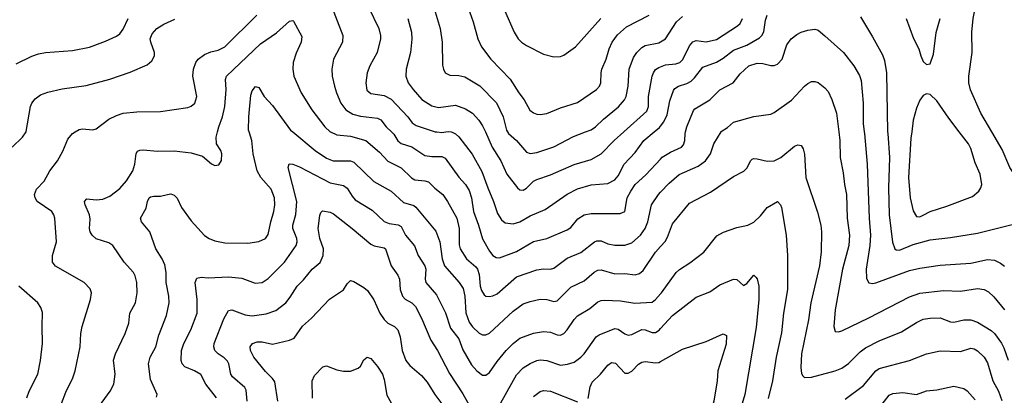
# Model space of a CAD drawing. Header units: inches. Extents: x 990586 to 1117858, y 769490 to 892071.
# Tile 240 of 248: x 1086219 to 1092028, y 848444 to 850663. Entities that reach past the tile are written whole.
import ezdxf

# ---------------------------------------------------------------- set-up
doc = ezdxf.new("R2010")
doc.units = ezdxf.units.IN
doc.header["$MEASUREMENT"] = 0
for name, color, linetype in [('B0884', 7, 'Continuous'), ('B0885', 7, 'Continuous'), ('B0894', 7, 'Continuous'), ('B0895', 7, 'Continuous')]:
    doc.layers.add(name, color=color, linetype=linetype)

msp = doc.modelspace()

# ---------------------------------------------------------------- linework, layer by layer
at = {"layer": 'B0884', "color": 6}
for points, elevation in [([(1086173.8, 849910), (1086236.2, 849970), (1086256.2, 850000)], 4400), ([(1086440.7, 848330), (1086490, 848463.7), (1086532.1, 848547.9), (1086546.7, 848590), (1086576.3, 848730), (1086580.1, 848810), (1086587, 848850), (1086636.7, 849010), (1086642, 849050), (1086633.8, 849073.8), (1086599.3, 849110), (1086430, 849206.8), (1086412.8, 849230), (1086412.5, 849270), (1086435.3, 849350), (1086426.5, 849490), (1086421, 849510), (1086408.6, 849530), (1086322, 849590), (1086309.1, 849610), (1086305.5, 849630), (1086318.8, 849661.2), (1086362.2, 849710), (1086397.4, 849770), (1086442.5, 849830), (1086473.2, 849886.8), (1086503.1, 849956.9), (1086529.8, 849990.2), (1086546.4, 850000)], 4300), ([(1086636.2, 848310), (1086753.1, 848470), (1086774, 848510), (1086781.7, 848570), (1086772.9, 848652.9), (1086784.8, 848690), (1086841.2, 848810), (1086863.6, 848870), (1086868.6, 848930), (1086901.6, 848990), (1086911.8, 849050), (1086909, 849110), (1086900.9, 849150), (1086890.6, 849170), (1086835.2, 849230), (1086768.9, 849328.9), (1086744.5, 849344.5), (1086670, 849368.3), (1086646.7, 849390), (1086635.5, 849410), (1086630.9, 849430), (1086634.6, 849485.4), (1086630.5, 849510), (1086605.3, 849570), (1086601.8, 849590), (1086614.5, 849605.5), (1086670, 849599.1), (1086710, 849602.9), (1086750, 849621.4), (1086810, 849665.3), (1086848.8, 849711.2), (1086885.6, 849770), (1086899, 849810), (1086906.4, 849873.6), (1086913.1, 849886.9), (1086926.7, 849893.3), (1086950, 849894.6), (1087030, 849885.6), (1087130, 849889.1), (1087230, 849876.1), (1087297.5, 849857.5), (1087350, 849811.7), (1087370, 849802), (1087394.3, 849805.7), (1087408.8, 849831.2), (1087411.7, 849870), (1087405.7, 849890), (1087379.9, 849930), (1087377.2, 849970), (1087385.2, 850000)], 4200), ([(1087026.2, 848433.8), (1087030.3, 848450), (1086990, 848537), (1086978.8, 848630), (1086989.2, 848670), (1087022.8, 848730), (1087040.6, 848799.4), (1087084.2, 848915.8), (1087100.7, 848990), (1087098.5, 849030), (1087082.4, 849110), (1087082.2, 849170), (1087074.8, 849214.8), (1087059.2, 849250), (1087021.5, 849310), (1086986, 849410), (1086936.6, 849470), (1086930.8, 849490), (1086964.3, 849550), (1086973.5, 849590), (1086983.1, 849610), (1086990, 849616.5), (1087010, 849621.5), (1087050, 849620.3), (1087090, 849631.4), (1087110, 849633.5), (1087130, 849627.5), (1087148.5, 849608.5), (1087173.3, 849553.3), (1087230, 849475.7), (1087310, 849387.6), (1087337.6, 849370), (1087370, 849357.2), (1087430, 849345.2), (1087564, 849344), (1087630, 849352.3), (1087670, 849371), (1087685.2, 849394.8), (1087700.1, 849470), (1087718.6, 849530), (1087725, 849570), (1087722.2, 849610), (1087702.1, 849662.1), (1087641.1, 849730), (1087620.1, 849770), (1087597.1, 849870), (1087588.6, 849950), (1087572.3, 850000)], 4100), ([(1087829.4, 850000), (1087962.3, 849890), (1088030, 849845.4), (1088069.2, 849830), (1088170, 849830), (1088190, 849822.3), (1088307.5, 849707.5), (1088410, 849650.4), (1088483.9, 849583.9), (1088544.8, 849564.8), (1088556.5, 849556.5), (1088674.8, 849414.8), (1088698.5, 849350), (1088712.3, 849250), (1088724.4, 849210), (1088811.5, 849110), (1088834.9, 849074.9), (1088845.3, 849030), (1088850.8, 848930.8), (1088870, 848875.9), (1088890, 848848), (1088930, 848811.6), (1088950, 848802.4), (1088970, 848802.1), (1088990, 848811.9), (1089130, 848942.1), (1089190, 848985.3), (1089230, 848998.9), (1089290, 849011.5), (1089330, 849010.6), (1089370, 848997.7), (1089390, 849002), (1089470, 849084.2), (1089550, 849121.2), (1089608.6, 849171.4), (1089630, 849183), (1089650, 849185.4), (1089730, 849162.9), (1089790, 849163.8), (1089850, 849156), (1089876.6, 849163.4), (1089897.6, 849182.4), (1089970.4, 849289.6), (1090000, 849323.1)], 4100), ([(1088052.5, 850000), (1088090, 849983.6), (1088170, 849974.4), (1088261, 849950), (1088340.8, 849880.8), (1088390, 849827.2), (1088470, 849788.4), (1088530, 849729.4), (1088550, 849716.6), (1088610, 849711.9), (1088630, 849706.1), (1088667.6, 849667.6), (1088714.8, 849630), (1088743.7, 849590), (1088797.9, 849490), (1088811.4, 849430), (1088812.5, 849332.5), (1088818.2, 849310), (1088855.8, 849250), (1088910, 849203.5), (1088919.3, 849190), (1088930, 849158.1), (1088936.3, 849090), (1088943, 849063), (1088958.7, 849038.7), (1088970, 849030.8), (1088988.1, 849028.1), (1089010, 849031.8), (1089035.4, 849044.5), (1089150, 849144.3), (1089270, 849185.9), (1089310, 849191.7), (1089350, 849189.7), (1089370, 849195.7), (1089450, 849254.6), (1089530, 849287.6), (1089610, 849350.2), (1089624, 849356), (1089650, 849356.6), (1089690, 849338.9), (1089730, 849330.6), (1089790, 849331.3), (1089830, 849345), (1089881.6, 849390), (1089909.8, 849430), (1089924.3, 849470), (1089946.3, 849570), (1089987.2, 849630), (1090000, 849643.9)], 4200), ([(1088412.1, 850000), (1088426.2, 849986.2), (1088450, 849948.1), (1088470, 849930.9), (1088531.7, 849911.7), (1088610, 849861.1), (1088650, 849854.6), (1088710, 849854.8), (1088730, 849846), (1088810, 849733.2), (1088849.4, 849689.4), (1088870, 849654.2), (1088883.8, 849610), (1088896, 849530), (1088925.3, 849450), (1088948.7, 849368.7), (1088990, 849296.4), (1089010, 849270.8), (1089030, 849258), (1089050, 849256.8), (1089150, 849294.7), (1089250, 849352.1), (1089330, 849371.1), (1089450, 849421.5), (1089470, 849436), (1089513, 849487), (1089550, 849511.3), (1089590, 849519), (1089762.1, 849517.9), (1089790, 849529.5), (1089803.8, 849610), (1089824, 849650), (1089850.9, 849689.1), (1089913.5, 849746.5), (1090000, 849839.5)], 4300), ([(1088680.8, 850000), (1088710, 849997), (1088732.7, 850000)], 4400), ([(1088765.5, 850000), (1088770, 849999.3), (1088790, 849989.8), (1088810.6, 849970.6), (1088889.4, 849869.4), (1088946, 849766), (1088980.1, 849670), (1089014.9, 849590), (1089038.4, 849518.4), (1089060.7, 849480.7), (1089082.6, 849462.6), (1089130, 849456.5), (1089170, 849468.4), (1089230, 849503.9), (1089318.6, 849541.4), (1089448.2, 849631.8), (1089510, 849664.4), (1089590, 849687.5), (1089690, 849695), (1089730, 849717), (1089750, 849740), (1089785.5, 849810), (1089850, 849878.4), (1089901.4, 849950), (1089962.1, 850000)], 4400), ([(1088966.5, 850000), (1089006.9, 849910), (1089056.9, 849830), (1089092.3, 849750), (1089155.8, 849670), (1089170, 849657.2), (1089190, 849656.2), (1089210, 849668), (1089250, 849708.3), (1089270, 849719.8), (1089350, 849746.2), (1089490, 849806.8), (1089590, 849837.5), (1089650, 849870.7), (1089727.3, 849950), (1089782.9, 850000)], 4500), ([(1089096.8, 850000), (1089102.8, 849990), (1089149.4, 849949.4), (1089210, 849880.9), (1089230, 849873.4), (1089270, 849878.1), (1089370, 849912), (1089486.6, 849973.4), (1089557.4, 850000)], 4600), ([(1087379.3, 848430), (1087316.6, 848510), (1087286.7, 848566.7), (1087250.7, 848590), (1087193.2, 848613.1), (1087176.9, 848630), (1087170.8, 848650.9), (1087172.7, 848710), (1087186.6, 848750), (1087229.2, 848830.8), (1087265.2, 848930), (1087266.2, 849010), (1087253.7, 849110), (1087264.2, 849135.8), (1087290, 849142.4), (1087330, 849138.6), (1087450, 849144.7), (1087530, 849135.6), (1087607.6, 849107.6), (1087650, 849111.5), (1087685, 849135), (1087780.8, 849230), (1087849.3, 849330), (1087855.2, 849350), (1087854.1, 849370), (1087830, 849429.9), (1087829.6, 849450), (1087848, 849512), (1087853.4, 849590), (1087802.5, 849790), (1087808.7, 849811.3), (1087830.7, 849809.3), (1087870, 849794.2), (1088050, 849698.8), (1088130, 849683.2), (1088150, 849667.1), (1088179.8, 849619.8), (1088199.1, 849599.1), (1088298.3, 849538.3), (1088370, 849470.6), (1088399.3, 849459.4), (1088451.5, 849451.5), (1088470, 849441.5), (1088496, 849390), (1088548.2, 849328.2), (1088570.1, 849269.9), (1088608.6, 849210), (1088615.1, 849190), (1088611.5, 849130), (1088615.6, 849110), (1088677.3, 849037.3), (1088731.9, 848931.9), (1088761, 848841), (1088810, 848779), (1088832.7, 848712.7), (1088885.4, 848625.4), (1088915.8, 848590), (1088950, 848563.9), (1088970, 848563.5), (1088990, 848579.8), (1089035.5, 848644.5), (1089090, 848709.4), (1089130, 848750.4), (1089170, 848781.5), (1089250, 848811.2), (1089310, 848822.1), (1089350, 848817.7), (1089390, 848801.1), (1089410, 848799.5), (1089430, 848810.3), (1089449.1, 848830.9), (1089490, 848892.2), (1089510, 848914.5), (1089582.5, 848957.5), (1089630, 848997.2), (1089650, 849005), (1089670, 849006.1), (1089763.5, 849003.5), (1089847.8, 848987.8), (1089950, 848995.5), (1089970, 849010), (1090000, 849044.1)], 4000), ([(1087560.9, 848410), (1087554.7, 848474.7), (1087546.5, 848490), (1087473.6, 848553.6), (1087463.9, 848570), (1087452.9, 848630), (1087445.8, 848645.8), (1087426.1, 848666), (1087389.2, 848690), (1087371, 848710), (1087364, 848730), (1087365.7, 848750), (1087423.7, 848896.3), (1087450, 848944.7), (1087471, 848949), (1087550, 848919), (1087590, 848913.5), (1087673.8, 848926.2), (1087730, 848945.7), (1087788.3, 848991.7), (1087815.2, 849024.8), (1087856.5, 849090), (1087893.2, 849126.8), (1087944.9, 849190), (1087991.2, 849228.8), (1088008.7, 849270), (1088011.6, 849310), (1087989.6, 849370.4), (1087980.2, 849430), (1087990, 849506.4), (1087996.5, 849523.5), (1088006.4, 849533.6), (1088050, 849525.4), (1088070, 849515.6), (1088180.7, 849430), (1088290, 849336.5), (1088310, 849327), (1088370, 849316.2), (1088377.3, 849310), (1088410.2, 849210.2), (1088450, 849154.9), (1088460.3, 849130), (1088464.5, 849070), (1088477.7, 849030), (1088493.1, 849013.1), (1088531.7, 848991.7), (1088554.1, 848970), (1088590, 848900.7), (1088644.9, 848770), (1088684.4, 848710), (1088754.2, 848574.2), (1088833.9, 848453.9), (1088897.9, 848337.9)], 3900), ([(1087742.4, 848410), (1087723.5, 848523.5), (1087710, 848544.5), (1087670, 848585.2), (1087600.5, 848670), (1087579.7, 848710), (1087579.6, 848730), (1087592.3, 848750), (1087620.2, 848759.8), (1087650, 848759.7), (1087710, 848746.9), (1087810.6, 848770), (1087838.1, 848781.9), (1087887.8, 848852.2), (1087940.2, 848899.8), (1088047.5, 849012.5), (1088130, 849068.3), (1088150, 849102.9), (1088170, 849122.7), (1088190, 849117.2), (1088250, 849081.6), (1088270, 849064), (1088307.7, 849007.7), (1088344.4, 848930), (1088370, 848891.6), (1088391.5, 848871.5), (1088431.1, 848850), (1088450, 848830.8), (1088464.6, 848790), (1088474.7, 848710), (1088497.8, 848650), (1088521.3, 848621.3), (1088590, 848561.4), (1088622.6, 848522.7), (1088667.9, 848450), (1088728, 848370)], 3800), ([(1086260.1, 848430), (1086273.9, 848470), (1086324.8, 848570), (1086341.5, 848650), (1086353.8, 848750), (1086350.6, 848850), (1086353.9, 848933.9), (1086343.9, 848963.9), (1086326.6, 848990), (1086213.2, 849090)], 4400), ([(1089030, 848351.4), (1089150, 848566.1), (1089190, 848605.9), (1089230, 848631.8), (1089270, 848650.2), (1089290, 848653.6), (1089330, 848650.9), (1089410, 848622.9), (1089450.9, 848629.1), (1089490, 848641.2), (1089530, 848669.2), (1089548.7, 848690), (1089619.8, 848790), (1089638.1, 848801.9), (1089730, 848839.4), (1089750, 848835.6), (1089790, 848808.1), (1089810, 848799.9), (1089830, 848803.2), (1089890, 848832.8), (1089910, 848832), (1089950, 848815), (1089970, 848815.7), (1089992.6, 848830), (1090000, 848838.2)], 3900), ([(1087946.7, 848426.7), (1087944.5, 848530), (1087957.9, 848562.1), (1088008.2, 848611.8), (1088030, 848618.1), (1088090, 848594.7), (1088130, 848587.6), (1088170, 848587.7), (1088215.8, 848604.2), (1088230, 848617.4), (1088250, 848654.4), (1088269.9, 848670.1), (1088290, 848662.6), (1088330, 848614.7), (1088359.3, 848570), (1088370, 848538.8), (1088385.8, 848445.8), (1088410, 848400.8)], 3700), ([(1089573.5, 848426.5), (1089585, 848495), (1089597.4, 848522.6), (1089645.8, 848570), (1089690, 848623.5), (1089710, 848637.8), (1089733.5, 848633.5), (1089790, 848574.5), (1089810, 848575.4), (1089830, 848587.8), (1089870, 848627.8), (1089890, 848640.6), (1089910, 848644.5), (1089970, 848637), (1089990, 848639.2), (1090000, 848644.8)], 3800), ([(1089250, 848436.6), (1089290, 848466.3), (1089310, 848472.2), (1089350, 848469), (1089510, 848406.3)], 3800)]:
    msp.add_lwpolyline(points, dxfattribs=dict(at, elevation=elevation))
at = {"layer": 'B0885', "color": 6}
for points, elevation in [([(1088845.7, 850790), (1088894.9, 850650), (1088922.7, 850550), (1088943.3, 850503.3), (1088999.2, 850430), (1089112.5, 850312.5), (1089163.9, 850230), (1089195.5, 850190), (1089228.8, 850128.8), (1089250, 850112.5), (1089270, 850105.5), (1089290, 850103.2), (1089330, 850109.2), (1089410, 850143), (1089510, 850173.7), (1089622.3, 850250), (1089640.1, 850270), (1089648.2, 850290), (1089649.4, 850350), (1089654, 850370), (1089678.9, 850430), (1089696.5, 850490), (1089714.5, 850530), (1089745.6, 850574.4), (1089799.7, 850620.3), (1089933.5, 850690)], 4700), ([(1088048, 850768), (1088125.6, 850570), (1088124.4, 850530), (1088069.9, 850430.1), (1088060.8, 850370), (1088062.9, 850330), (1088075.3, 850270), (1088087.2, 850230), (1088113.5, 850170), (1088144, 850130), (1088184.9, 850104.9), (1088230, 850093.8), (1088330, 850081.2), (1088350, 850070.7), (1088381.3, 850030), (1088412.1, 850000)], 4300), ([(1088277.8, 850737.8), (1088338, 850610), (1088348.2, 850570), (1088348.4, 850550), (1088328, 850470), (1088283.9, 850390), (1088269, 850350), (1088260.9, 850290), (1088266.8, 850246.8), (1088290, 850226.8), (1088370, 850214.4), (1088410, 850194.4), (1088509.6, 850090), (1088534.5, 850054.5), (1088557.3, 850037.3), (1088670, 850001.1), (1088680.8, 850000)], 4400), ([(1086198.7, 850401.3), (1086290, 850446.7), (1086330, 850461.7), (1086370, 850469.8), (1086530, 850480.2), (1086630, 850500.3), (1086724.6, 850535.4), (1086790, 850565.4), (1086810, 850579.4), (1086830, 850607.1), (1086858.9, 850670)], 4500), ([(1086256.2, 850000), (1086257.7, 850002.3), (1086282.1, 850150), (1086290.3, 850170), (1086310, 850195.5), (1086341.2, 850218.7), (1086385, 850235), (1086470, 850254.8), (1086610, 850274), (1086750, 850311.8), (1086870, 850352.5), (1086970, 850395.4), (1086999.2, 850420.8), (1087013.4, 850450), (1087013.2, 850470), (1086992.2, 850530), (1086989.5, 850550), (1087000.4, 850579.6), (1087027.2, 850610), (1087070, 850637.1), (1087133.8, 850666.2)], 4400), ([(1086546.4, 850000), (1086570, 850013.8), (1086590, 850019), (1086650, 850013.2), (1086670, 850018.2), (1086744.5, 850075.5), (1086790, 850097.2), (1086830, 850110), (1086910, 850119.6), (1087050, 850119.9), (1087210, 850144.1), (1087230, 850151.5), (1087251.3, 850170), (1087264.2, 850210), (1087240.2, 850330), (1087243.9, 850370), (1087257.9, 850410), (1087271.6, 850430), (1087310, 850457.9), (1087346.7, 850473.3), (1087390, 850482.7), (1087430, 850503), (1087617.9, 850690)], 4300), ([(1088509.6, 850669.6), (1088529.7, 850590), (1088531.6, 850548.4), (1088525.4, 850470), (1088499.9, 850370), (1088497.3, 850330), (1088511.5, 850290), (1088539.6, 850250), (1088592.2, 850192.2), (1088650, 850153.8), (1088690, 850145.1), (1088790, 850158.5), (1088850, 850137.1), (1088890.5, 850110), (1088928.4, 850070), (1088950, 850036.6), (1088966.5, 850000)], 4500), ([(1088669.5, 850709.5), (1088700.7, 850610), (1088710.8, 850530), (1088713.7, 850393.7), (1088718.5, 850370), (1088729.3, 850349.3), (1088755.8, 850335.8), (1088810, 850333.5), (1088844.6, 850324.6), (1088933.2, 850273.2), (1089032.1, 850172.1), (1089072.3, 850090), (1089090.5, 850010.5), (1089096.8, 850000)], 4600), ([(1089079, 850719), (1089136.5, 850590), (1089160.9, 850550), (1089180.6, 850530), (1089209.9, 850509.9), (1089310, 850460.1), (1089370, 850444.1), (1089410, 850446.3), (1089430, 850453.9), (1089497.4, 850502.6), (1089648, 850670)], 4800), ([(1087385.2, 850000), (1087393.1, 850030), (1087416, 850090), (1087429.7, 850150), (1087436.5, 850250), (1087433, 850310), (1087439.5, 850330), (1087638.8, 850521.2), (1087734.4, 850585.6), (1087810, 850655.1), (1087830, 850658.6), (1087834, 850654), (1087884.2, 850564.2), (1087879.9, 850530), (1087850, 850464.6), (1087832.8, 850410), (1087830, 850370), (1087837, 850330), (1087879.7, 850230), (1087941.7, 850130), (1088019, 850030), (1088050, 850001.1), (1088052.5, 850000)], 4200), ([(1089557.4, 850000), (1089590, 850012.2), (1089616.8, 850030), (1089663.7, 850076.3), (1089752.1, 850147.9), (1089788.2, 850190), (1089797, 850210), (1089808.3, 850270), (1089814.9, 850370), (1089841.2, 850438.8), (1089860.7, 850470), (1089890, 850498.3), (1089910, 850509.8), (1089990, 850527.2), (1090000, 850532.8)], 4600), ([(1089782.9, 850000), (1089918.2, 850121.8), (1089928.6, 850150), (1089929, 850210), (1089950.8, 850330), (1089957.7, 850350), (1089971, 850369), (1089990, 850381.1), (1090000, 850384.7)], 4500), ([(1087572.3, 850000), (1087569.1, 850010), (1087570.1, 850090), (1087583.1, 850216.9), (1087590, 850242), (1087610, 850268.3), (1087630, 850262.8), (1087662, 850210), (1087710, 850155.9), (1087817.4, 850010), (1087829.4, 850000)], 4100), ([(1089962.1, 850000), (1089993.9, 850026.1), (1090000, 850033.9)], 4400), ([(1088732.7, 850000), (1088750, 850002.3), (1088765.5, 850000)], 4400)]:
    msp.add_lwpolyline(points, dxfattribs=dict(at, elevation=elevation))
at = {"layer": 'B0894', "color": 6}
for points, elevation in [([(1090000, 849839.5), (1090010, 849850.2), (1090058.8, 849881.2), (1090123.3, 849910), (1090136.2, 849923.8), (1090143.5, 849950), (1090144.8, 849990), (1090147.4, 850000)], 4300), ([(1090000, 849643.9), (1090050, 849698.2), (1090110, 849748.3), (1090222.2, 849797.8), (1090264.9, 849830), (1090294.2, 849870), (1090314.9, 849930), (1090357.2, 850000)], 4200), ([(1091052.1, 850000), (1091058, 849950), (1091059, 849850), (1091078.2, 849758.2), (1091084.9, 849690), (1091097.5, 849630), (1091100.6, 849490), (1091115.8, 849390), (1091111.1, 849330), (1091073, 849190), (1091029.6, 848950), (1091022.4, 848850), (1091030, 848822), (1091050, 848818.6), (1091070, 848826.2), (1091230, 848901.5), (1091470, 849025.8), (1091530, 849047.7), (1091670, 849063.5), (1091770, 849059.8), (1091870, 849074.6), (1091909.1, 849069.1), (1091935.9, 849055.9), (1091966.9, 849026.9), (1092028.8, 848950)], 4200), ([(1091202.5, 850000), (1091204, 849990), (1091218.7, 849810), (1091230.6, 849490), (1091238.8, 849390), (1091235.8, 849330), (1091213.4, 849190), (1091215.1, 849135.1), (1091228.6, 849108.6), (1091250, 849105.6), (1091270, 849109.6), (1091470, 849181.3), (1091530, 849196), (1091650, 849212.9), (1091830, 849224.8), (1091930, 849246.2), (1091970, 849241.8), (1092005.6, 849225.6), (1092030, 849206.7)], 4300), ([(1091340.2, 850000), (1091340.4, 849990), (1091350.1, 849849.9), (1091344.3, 849670), (1091348.2, 849510), (1091368.8, 849348.8), (1091382.8, 849310), (1091390, 849303.5), (1091410, 849300.9), (1091490, 849334.3), (1091590, 849362.8), (1091710, 849375.9), (1091870, 849401.6), (1092090, 849457), (1092122.6, 849477.4), (1092150, 849518), (1092169.7, 849590), (1092165.5, 849630), (1092060.5, 849790), (1092015.6, 849895.6), (1091954.5, 850000)], 4400), ([(1091481.9, 850000), (1091477.2, 849962.8), (1091463.6, 849730), (1091472.4, 849610), (1091490, 849534.4), (1091510, 849500.1), (1091530, 849499.2), (1091550, 849508.9), (1091590, 849529.3), (1091690, 849561.7), (1091840.5, 849619.5), (1091878.8, 849650), (1091890.6, 849670), (1091894.9, 849690), (1091885.5, 849750), (1091857.4, 849817.4), (1091830, 849902.9), (1091816.3, 849930), (1091763, 850000)], 4500), ([(1090000, 849323.1), (1090026.7, 849353.3), (1090041.4, 849378.6), (1090070, 849457.7), (1090170, 849579.3), (1090295.1, 849644.9), (1090430, 849737.8), (1090491.4, 849768.6), (1090511.6, 849788.4), (1090529.9, 849830), (1090541.3, 849838.7), (1090550, 849842.6), (1090570, 849841.3), (1090630, 849827.9), (1090670, 849830.3), (1090710, 849849.7), (1090790, 849915.1), (1090810, 849923.9), (1090830, 849920.6), (1090841.2, 849901.2), (1090848.5, 849868.5), (1090856.9, 849730), (1090926.4, 849526.4), (1090945.5, 849450), (1090950.7, 849410), (1090948, 849292), (1090937.6, 849210), (1090886, 848990), (1090873.6, 848890), (1090830.9, 848690), (1090828.5, 848608.5), (1090832.4, 848572.4), (1090839.1, 848559.1), (1090850, 848548.9), (1090890, 848552.5), (1091030, 848589.6), (1091070, 848605.8), (1091110, 848632.3), (1091178.1, 848701.9), (1091210, 848725.6), (1091290, 848767.2), (1091421.1, 848818.9), (1091510, 848875.1), (1091550, 848893.5), (1091590, 848900.1), (1091650, 848901.4), (1091710, 848879), (1091730, 848876.6), (1091790, 848890.8), (1091830, 848890.8), (1091870, 848876.3), (1091950, 848826.6), (1091970.2, 848810), (1092011.7, 848751.7), (1092025.6, 848725.6), (1092052, 848652)], 4100), ([(1090000, 849044.1), (1090005.2, 849050), (1090091.5, 849170), (1090111.5, 849188.5), (1090173.3, 849226.7), (1090255, 849290), (1090332.7, 849387.3), (1090371.2, 849408.8), (1090450, 849435.8), (1090514.8, 849450), (1090550, 849466.2), (1090590, 849504), (1090630, 849553.5), (1090690, 849588.4), (1090708.7, 849568.7), (1090713.6, 849553.6), (1090742.2, 849390), (1090749.4, 849270.6), (1090749.2, 849070), (1090725.8, 848930), (1090713.8, 848813.8), (1090683.2, 848670), (1090660.3, 848530), (1090635.1, 848424.9)], 4000), ([(1090000, 848838.2), (1090070, 848915.4), (1090210, 849024.2), (1090290, 849055.4), (1090350, 849096.2), (1090430, 849130.7), (1090450, 849128.8), (1090490, 849093.4), (1090510, 849105), (1090550, 849154), (1090562.2, 849142.2), (1090570, 849133.4), (1090579.3, 849090), (1090580.9, 849010), (1090564.1, 848844.1), (1090498, 848450), (1090450.3, 848290)], 3900), ([(1090000, 848644.8), (1090130, 848717.7), (1090270, 848763.1), (1090370, 848808.6), (1090390, 848797.7), (1090387.3, 848747.3), (1090339, 848590), (1090334.7, 848530), (1090315.3, 848410), (1090273.1, 848270), (1090245.8, 848210), (1090173.9, 848090), (1090149.6, 847970.4), (1090124.4, 847910), (1090102.6, 847830), (1090042.9, 847730), (1090021.8, 847630), (1090000, 847568)], 3800), ([(1091090, 848422.6), (1091197.7, 848502.3), (1091269.6, 848590), (1091290, 848602.7), (1091470, 848650.8), (1091570, 848689.8), (1091650, 848707.9), (1091770, 848703), (1091830, 848723.6), (1091850, 848718.8), (1091870, 848706.4), (1091909.8, 848670), (1091930, 848636.2), (1091961.7, 848530), (1091994.3, 848470), (1092014.1, 848414.1)], 4000), ([(1091308.7, 848391.3), (1091350, 848445.4), (1091370, 848455.6), (1091430, 848462), (1091510, 848449.2), (1091570, 848471.4), (1091630, 848477.5), (1091730, 848499.2), (1091790, 848485), (1091810.2, 848470.2), (1091857.2, 848417.2)], 3900)]:
    msp.add_lwpolyline(points, dxfattribs=dict(at, elevation=elevation))
at = {"layer": 'B0895', "color": 6}
for points, elevation in [([(1091954.5, 850000), (1091890.2, 850110), (1091828.4, 850248.4), (1091818.2, 850290), (1091818.7, 850330), (1091838.1, 850470), (1091836.6, 850590), (1091844.4, 850670), (1091851.9, 850710), (1091890, 850812.8), (1091907.4, 850892.6), (1091937.7, 850982.3), (1091949.5, 851110), (1091966.2, 851173.8), (1091982.1, 851197.9), (1092031.4, 851248.6)], 4400), ([(1090000, 850033.9), (1090020.4, 850059.6), (1090039.5, 850100.5), (1090055.3, 850184.7), (1090075.7, 850244.3), (1090083.9, 850256.1), (1090106.8, 850270), (1090154.6, 850285.4), (1090180.9, 850299.1), (1090201.2, 850318.9), (1090250, 850383.2), (1090330, 850411.6), (1090370, 850435.6), (1090430, 850482.7), (1090510, 850513.3), (1090583.3, 850556.7), (1090597.1, 850570), (1090609.1, 850590.9), (1090619.6, 850660.4), (1090629.8, 850690)], 4400), ([(1090000, 850532.8), (1090030, 850549.4), (1090094.6, 850650), (1090130, 850681.3)], 4600), ([(1090000, 850384.7), (1090030, 850395.6), (1090090, 850401.5), (1090113.9, 850410), (1090131.7, 850428.3), (1090170, 850507.8), (1090190, 850532.3), (1090210, 850539.1), (1090270, 850532.2), (1090330, 850546.2), (1090454.3, 850625.7), (1090470, 850640.4), (1090483.1, 850670)], 4500), ([(1091180.1, 850680.1), (1091250, 850561.6), (1091310, 850455.7), (1091322.4, 850422.4), (1091333.2, 850350), (1091340.2, 850000)], 4400), ([(1091449.4, 850670), (1091492.3, 850552.3), (1091524.7, 850490), (1091535, 850450), (1091550, 850416.4), (1091570, 850398.4), (1091590, 850402.4), (1091610, 850458.8), (1091627, 850587), (1091650.2, 850669.8)], 4500), ([(1090147.4, 850000), (1090155.2, 850030), (1090194.2, 850125.8), (1090203.2, 850136.8), (1090290.6, 850189.4), (1090350, 850249.1), (1090429.4, 850290.6), (1090470, 850343.3), (1090520.3, 850390), (1090570, 850405.6), (1090604.2, 850404.2), (1090650, 850393), (1090670, 850393.1), (1090690, 850400.6), (1090718.4, 850430), (1090745.9, 850514.1), (1090770.5, 850549.5), (1090804.4, 850575.6), (1090830, 850588.4), (1090870, 850601.2), (1090910, 850607.3), (1090930, 850600.1), (1090970, 850568.4), (1091079, 850470), (1091140.2, 850390), (1091173.4, 850333.4), (1091184, 850304), (1091196.6, 850170), (1091194.9, 850050), (1091202.5, 850000)], 4300), ([(1090357.2, 850000), (1090358.3, 850001.7), (1090394.6, 850025.4), (1090430, 850056.9), (1090550, 850091.9), (1090650, 850105.8), (1090670, 850114), (1090772.4, 850187.6), (1090850, 850271), (1090870, 850285.8), (1090890, 850297.2), (1090910, 850298.6), (1090930, 850292), (1090970, 850261.2), (1090990, 850239), (1091011.7, 850191.7), (1091039.1, 850110), (1091052.1, 850000)], 4200), ([(1091763, 850000), (1091701.1, 850081.1), (1091630, 850183.4), (1091590, 850221.9), (1091570, 850225.4), (1091550, 850214.3), (1091530, 850187.6), (1091510, 850141.2), (1091490.7, 850069.3), (1091481.9, 850000)], 4500)]:
    msp.add_lwpolyline(points, dxfattribs=dict(at, elevation=elevation))

doc.saveas('drawing.dxf')
